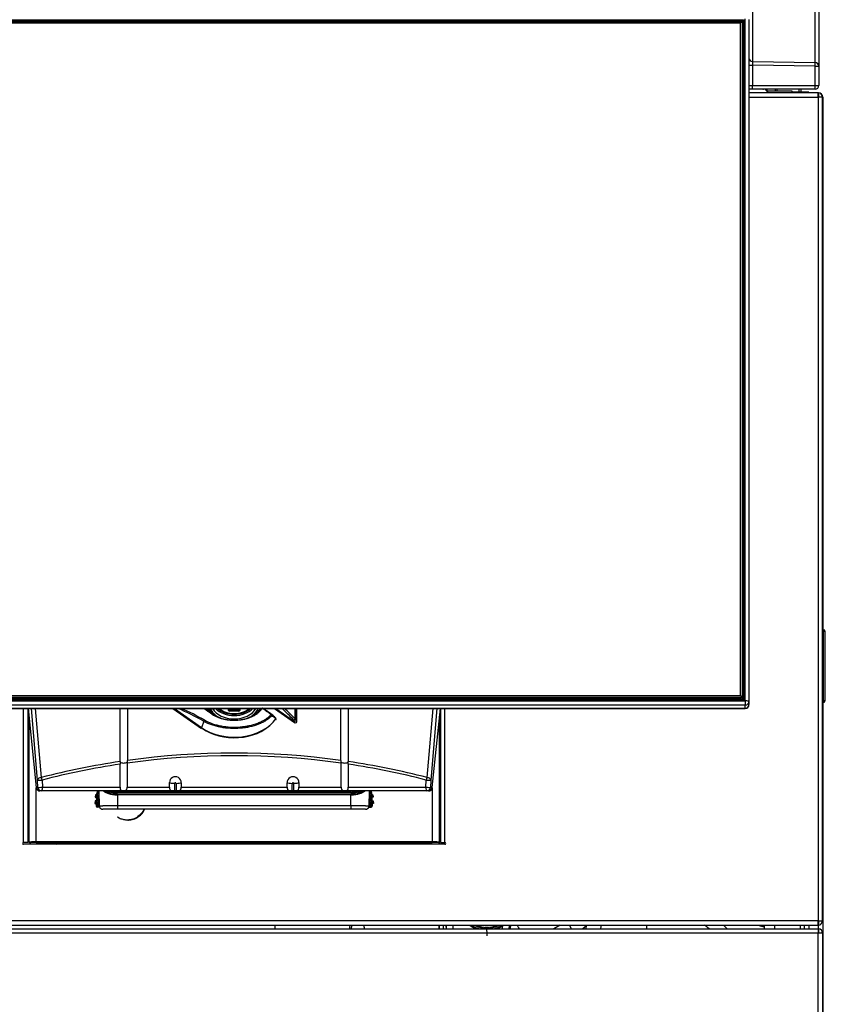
# Model space of a CAD drawing. Header units: millimetres. Extents: x 14 to 274, y 0 to 191.
# Tile 29 of 59: x 65 to 87, y 150 to 177. Entities that reach past the tile are written whole.
import ezdxf

# ---------------------------------------------------------------- set-up
doc = ezdxf.new("R2010")
doc.units = ezdxf.units.MM
doc.layers.add('134.136_BW4_CTM-', color=7, linetype='Continuous')
doc.layers.add('Standard', color=7, linetype='Continuous')

# ---------------------------------------------------------------- blocks, each defined once
blk = doc.blocks.new('SE1')
at = {"layer": '134.136_BW4_CTM-', "color": 7, "linetype": 'Continuous'}
for p, q in [((59.858, 49.123), (59.858, 52.087)), ((59.956, 51.988), (59.956, 49.024)), ((58.154, 51.77), (58.154, 49.151)), ((30.231, 50.283), (57.881, 50.283)), ((57.881, 50.249), (30.231, 50.249)), ((30.286, 50.243), (57.826, 50.243)), ((57.826, 50.2), (30.286, 50.2)), ((57.851, 50.222), (57.826, 50.243)), ((57.826, 50.2), (57.851, 50.222)), ((57.826, 31.897), (57.826, 50.2)), ((57.876, 50.194), (57.851, 50.222)), ((57.86, 50.211), (57.877, 50.211)), ((57.876, 50.194), (57.876, 31.891)), ((57.877, 50.178), (57.876, 50.178)), ((57.877, 50.211), (57.881, 50.249)), ((57.877, 50.211), (57.877, 50.178)), ((57.877, 31.793), (57.877, 50.178)), ((57.881, 50.283), (57.881, 50.249)), ((57.911, 50.219), (57.907, 50.182)), ((57.907, 50.182), (57.907, 31.795)), ((57.911, 31.823), (57.911, 50.219)), ((57.941, 50.223), (57.941, 31.827)), ((57.956, 31.752), (57.956, 50.312)), ((58.056, 50.3), (58.056, 31.74)), ((58.056, 49.051), (58.154, 49.051)), ((58.154, 49.151), (59.858, 49.123)), ((59.858, 49.024), (58.154, 49.051)), ((58.154, 49.051), (58.154, 48.5)), ((59.858, 49.024), (59.956, 49.024)), ((59.858, 48.5), (59.858, 49.024)), ((59.956, 49.024), (59.956, 48.5)), ((58.056, 48.5), (58.154, 48.5)), ((58.154, 48.5), (59.858, 48.5)), ((59.858, 48.5), (59.956, 48.5)), ((58.153, 48.4), (58.056, 48.4)), ((59.931, 48.3), (58.056, 48.3)), ((59.856, 48.4), (58.153, 48.4)), ((58.437, 48.4), (58.437, 48.4)), ((58.591, 48.3), (58.503, 48.4)), ((58.516, 48.4), (58.516, 48.385)), ((58.546, 48.4), (58.546, 48.351)), ((58.546, 48.354), (59.226, 48.354)), ((58.766, 48.4), (58.766, 48.354)), ((58.815, 48.4), (58.815, 48.354)), ((59.226, 48.354), (59.226, 48.3)), ((59.634, 48.319), (59.226, 48.319)), ((59.417, 48.319), (59.417, 48.4)), ((59.466, 48.4), (59.466, 48.319)), ((59.684, 48.316), (59.634, 48.319)), ((59.634, 48.319), (59.634, 48.3)), ((59.684, 48.316), (59.684, 48.3)), ((59.931, 48.3), (59.938, 48.3)), ((59.938, 48.182), (59.938, 48.3)), ((59.945, 48.3), (59.945, 48.199)), ((59.946, 48.3), (59.946, 48.3)), ((58.056, 48.182), (59.938, 48.182)), ((59.938, 48.198), (59.946, 48.198)), ((60.056, 48.182), (59.938, 48.182)), ((59.938, 48.182), (59.938, 25.768)), ((59.946, 48.198), (59.946, 48.198)), ((59.946, 48.198), (59.946, 48.182)), ((60.056, 25.768), (60.056, 48.182)), ((60.056, 48.18), (60.066, 48.18)), ((60.066, 48.18), (60.066, 5.82)), ((60.081, 33.689), (60.066, 33.689)), ((60.081, 33.64), (60.066, 33.64)), ((60.081, 31.76), (60.081, 33.64)), ((60.131, 31.761), (60.131, 33.639)), ((60.132, 32.987), (60.131, 32.987)), ((60.132, 32.93), (60.132, 32.987)), ((60.132, 32.93), (60.131, 32.93)), ((60.132, 32.929), (60.131, 32.929)), ((60.132, 32.926), (60.131, 32.926)), ((60.132, 32.924), (60.131, 32.924)), ((60.132, 32.921), (60.131, 32.921)), ((60.132, 32.929), (60.132, 32.93)), ((60.132, 32.927), (60.132, 32.929)), ((60.132, 32.161), (60.132, 32.921)), ((60.132, 32.161), (60.131, 32.161)), ((60.132, 32.159), (60.131, 32.159)), ((60.132, 32.159), (60.132, 32.161)), ((30.286, 31.897), (57.826, 31.897)), ((57.826, 31.897), (57.851, 31.87)), ((57.851, 31.87), (57.876, 31.891)), ((57.876, 31.891), (57.876, 31.867)), ((60.132, 32.153), (60.131, 32.153)), ((60.132, 32.152), (60.131, 32.152)), ((60.132, 32.05), (60.131, 32.05)), ((60.132, 32.05), (60.132, 32.143)), ((30.156, 31.752), (57.956, 31.752)), ((57.956, 31.641), (30.156, 31.641)), ((57.881, 31.793), (30.231, 31.793)), ((57.881, 31.767), (30.231, 31.767)), ((57.826, 31.842), (30.286, 31.842)), ((30.286, 31.817), (57.826, 31.817)), ((57.826, 31.842), (57.851, 31.87)), ((57.826, 31.817), (57.826, 31.842)), ((57.851, 31.839), (57.826, 31.817)), ((57.876, 31.867), (57.851, 31.839)), ((57.881, 31.767), (57.881, 31.793)), ((57.956, 31.752), (57.956, 31.641)), ((57.956, 31.556), (57.956, 31.641)), ((58.056, 31.74), (58.056, 31.655)), ((58.056, 31.648), (58.056, 31.655)), ((60.081, 31.76), (60.066, 31.76)), ((60.081, 31.711), (60.066, 31.711)), ((30.156, 31.556), (57.956, 31.556)), ((30.156, 31.548), (57.956, 31.548)), ((38.323, 27.9), (38.323, 31.548)), ((38.441, 31.548), (38.441, 27.9)), ((38.441, 31.481), (38.456, 31.481)), ((38.449, 31.548), (38.67, 29.399)), ((38.449, 31.548), (38.671, 29.393)), ((38.711, 29.595), (38.542, 31.548)), ((38.648, 31.548), (38.811, 29.67)), ((40.958, 30.104), (40.958, 31.548)), ((41.154, 31.548), (41.154, 30.132)), ((42.391, 31.548), (43.168, 30.998)), ((42.431, 31.548), (43.167, 31.028)), ((43.243, 31.54), (43.229, 31.548)), ((43.256, 31.534), (43.243, 31.54)), ((43.426, 31.441), (43.534, 31.366)), ((43.901, 31.496), (43.901, 31.548)), ((43.917, 31.548), (43.917, 31.5)), ((43.931, 31.49), (44.181, 31.49)), ((43.931, 31.475), (43.931, 31.49)), ((44.181, 31.475), (43.931, 31.475)), ((43.944, 31.528), (43.944, 31.548)), ((43.961, 31.524), (43.961, 31.548)), ((44.141, 31.517), (43.971, 31.517)), ((43.971, 31.509), (43.971, 31.517)), ((44.141, 31.509), (43.971, 31.509)), ((44.141, 31.509), (44.141, 31.517)), ((44.151, 31.548), (44.151, 31.524)), ((44.168, 31.548), (44.168, 31.528)), ((44.181, 31.475), (44.181, 31.49)), ((44.195, 31.5), (44.195, 31.548)), ((44.211, 31.548), (44.211, 31.496)), ((45.152, 31.548), (45.696, 31.163)), ((45.192, 31.548), (45.695, 31.193)), ((45.715, 31.263), (45.715, 31.548)), ((45.74, 31.548), (45.74, 31.25)), ((45.754, 31.21), (45.754, 31.548)), ((45.759, 31.196), (45.759, 31.548)), ((46.958, 30.132), (46.958, 31.548)), ((47.154, 31.548), (47.154, 30.104)), ((49.301, 29.67), (49.464, 31.548)), ((49.57, 31.548), (49.401, 29.595)), ((49.441, 29.393), (49.663, 31.548)), ((49.442, 29.399), (49.663, 31.548)), ((49.656, 31.481), (49.671, 31.481)), ((49.671, 31.548), (49.671, 27.9)), ((49.789, 27.9), (49.789, 31.548)), ((57.956, 31.556), (57.956, 31.548)), ((38.471, 31.336), (38.471, 27.901)), ((43.235, 31.194), (43.167, 31.028)), ((45.695, 31.193), (45.681, 31.232)), ((45.74, 31.25), (45.754, 31.21)), ((49.641, 27.901), (49.641, 31.336)), ((38.441, 30.3), (38.471, 30.3)), ((49.641, 30.3), (49.671, 30.3)), ((38.471, 30.2), (38.441, 30.2)), ((38.471, 30.1), (38.441, 30.1)), ((40.952, 29.403), (40.952, 30.03)), ((40.958, 30.104), (40.959, 30.087)), ((41.146, 30.058), (41.144, 30.081)), ((41.146, 30.058), (41.146, 29.403)), ((46.968, 30.081), (46.966, 30.058)), ((46.966, 29.403), (46.966, 30.058)), ((47.153, 30.087), (47.154, 30.104)), ((47.16, 30.03), (47.16, 29.403)), ((49.671, 30.2), (49.641, 30.2)), ((38.441, 30), (38.471, 30)), ((38.441, 29.98), (38.471, 29.98)), ((49.641, 29.932), (49.671, 29.926)), ((38.719, 29.399), (38.711, 29.595)), ((38.836, 29.599), (38.844, 29.403)), ((42.296, 29.403), (42.296, 29.53)), ((42.616, 29.527), (42.616, 29.403)), ((45.496, 29.403), (45.496, 29.527)), ((45.816, 29.53), (45.816, 29.403)), ((49.268, 29.403), (49.276, 29.599)), ((49.401, 29.595), (49.393, 29.399)), ((38.441, 29.45), (38.471, 29.45)), ((38.67, 29.399), (38.719, 29.399)), ((38.671, 27.921), (38.671, 29.39)), ((38.819, 29.303), (38.77, 29.303)), ((49.293, 29.303), (38.819, 29.303)), ((38.844, 29.403), (40.952, 29.403)), ((40.327, 29.303), (40.323, 29.229)), ((40.323, 29.229), (40.341, 29.209)), ((40.327, 28.909), (40.348, 29.303)), ((40.378, 29.303), (40.357, 28.907)), ((40.378, 29.303), (40.386, 28.888)), ((40.817, 29.253), (40.817, 29.22)), ((40.88, 29.217), (47.232, 29.217)), ((40.88, 29.193), (40.88, 29.217)), ((40.883, 29.303), (40.883, 29.274)), ((40.883, 29.274), (47.229, 29.274)), ((40.883, 29.274), (40.883, 29.25)), ((47.229, 29.25), (40.883, 29.25)), ((41.146, 29.403), (42.296, 29.403)), ((42.438, 29.304), (42.484, 29.304)), ((42.616, 29.403), (45.496, 29.403)), ((45.628, 29.304), (45.674, 29.304)), ((45.816, 29.403), (46.966, 29.403)), ((47.16, 29.403), (49.268, 29.403)), ((47.229, 29.303), (47.229, 29.274)), ((47.229, 29.274), (47.229, 29.25)), ((47.232, 29.193), (47.232, 29.217)), ((47.295, 29.22), (47.295, 29.253)), ((47.726, 28.888), (47.734, 29.303)), ((47.755, 28.907), (47.734, 29.303)), ((47.764, 29.303), (47.785, 28.909)), ((47.771, 29.209), (47.789, 29.229)), ((47.785, 29.303), (47.789, 29.229)), ((49.342, 29.303), (49.293, 29.303)), ((49.393, 29.399), (49.442, 29.399)), ((49.441, 29.39), (49.441, 27.921)), ((38.471, 29), (38.441, 29)), ((40.273, 29.031), (40.269, 28.961)), ((40.289, 28.979), (40.269, 28.961)), ((40.269, 28.961), (40.279, 28.961)), ((40.291, 29.011), (40.273, 29.031)), ((40.283, 29.031), (40.273, 29.031)), ((40.282, 29.201), (40.278, 29.131)), ((40.298, 29.149), (40.278, 29.131)), ((40.278, 29.131), (40.288, 29.131)), ((40.279, 28.961), (40.299, 28.979)), ((40.3, 29.181), (40.282, 29.201)), ((40.292, 29.201), (40.282, 29.201)), ((40.301, 29.01), (40.283, 29.031)), ((40.288, 29.131), (40.308, 29.149)), ((40.299, 28.979), (40.289, 28.979)), ((40.29, 28.994), (40.291, 28.996)), ((40.29, 28.994), (40.301, 28.994)), ((40.291, 29.011), (40.301, 29.01)), ((40.301, 28.995), (40.291, 28.996)), ((40.31, 29.18), (40.292, 29.201)), ((40.308, 29.149), (40.298, 29.149)), ((40.299, 29.164), (40.299, 29.166)), ((40.31, 29.165), (40.299, 29.166)), ((40.299, 29.164), (40.31, 29.164)), ((40.3, 29.181), (40.31, 29.18)), ((40.301, 28.994), (40.301, 28.995)), ((40.331, 28.994), (40.301, 28.995)), ((40.331, 28.992), (40.301, 28.994)), ((40.328, 28.947), (40.307, 28.929)), ((40.31, 29.164), (40.31, 29.165)), ((40.34, 29.164), (40.31, 29.165)), ((40.34, 29.162), (40.31, 29.164)), ((40.316, 29.099), (40.314, 29.059)), ((40.314, 29.059), (40.333, 29.039)), ((40.337, 29.117), (40.316, 29.099)), ((40.331, 28.994), (40.331, 28.992)), ((40.34, 29.164), (40.34, 29.162)), ((40.88, 29.193), (40.885, 28.904)), ((47.232, 29.193), (40.88, 29.193)), ((47.227, 28.904), (47.232, 29.193)), ((47.802, 29.165), (47.772, 29.164)), ((47.772, 29.162), (47.772, 29.164)), ((47.802, 29.164), (47.772, 29.162)), ((47.796, 29.099), (47.775, 29.117)), ((47.779, 29.039), (47.798, 29.059)), ((47.811, 28.995), (47.781, 28.994)), ((47.781, 28.992), (47.781, 28.994)), ((47.811, 28.994), (47.781, 28.992)), ((47.805, 28.929), (47.784, 28.947)), ((47.796, 29.099), (47.798, 29.059)), ((47.82, 29.201), (47.802, 29.18)), ((47.802, 29.18), (47.812, 29.181)), ((47.813, 29.166), (47.802, 29.165)), ((47.802, 29.165), (47.802, 29.164)), ((47.802, 29.164), (47.813, 29.164)), ((47.814, 29.149), (47.804, 29.149)), ((47.804, 29.149), (47.824, 29.131)), ((47.829, 29.031), (47.811, 29.01)), ((47.811, 29.01), (47.821, 29.011)), ((47.821, 28.996), (47.811, 28.995)), ((47.811, 28.995), (47.811, 28.994)), ((47.811, 28.994), (47.822, 28.994)), ((47.83, 29.201), (47.812, 29.181)), ((47.813, 29.166), (47.813, 29.164)), ((47.823, 28.979), (47.813, 28.979)), ((47.813, 28.979), (47.833, 28.961)), ((47.834, 29.131), (47.814, 29.149)), ((47.82, 29.201), (47.83, 29.201)), ((47.839, 29.031), (47.821, 29.011)), ((47.821, 28.996), (47.822, 28.994)), ((47.843, 28.961), (47.823, 28.979)), ((47.834, 29.131), (47.824, 29.131)), ((47.829, 29.031), (47.839, 29.031)), ((47.83, 29.201), (47.834, 29.131)), ((47.843, 28.961), (47.833, 28.961)), ((47.839, 29.031), (47.843, 28.961)), ((38.471, 28.725), (38.441, 28.741)), ((40.307, 28.929), (40.305, 28.889)), ((40.305, 28.889), (40.327, 28.909)), ((40.357, 28.907), (40.327, 28.909)), ((40.356, 28.877), (40.334, 28.858)), ((40.399, 28.854), (40.334, 28.858)), ((40.356, 28.877), (40.357, 28.907)), ((40.39, 28.876), (40.356, 28.877)), ((40.357, 28.907), (40.385, 28.906)), ((40.885, 28.804), (40.485, 28.804)), ((40.885, 28.904), (47.227, 28.904)), ((40.885, 28.904), (40.885, 28.804)), ((47.227, 28.804), (40.885, 28.804)), ((47.227, 28.904), (47.227, 28.804)), ((47.627, 28.804), (47.227, 28.804)), ((47.713, 28.854), (47.778, 28.858)), ((47.756, 28.877), (47.722, 28.876)), ((47.727, 28.906), (47.755, 28.907)), ((47.785, 28.909), (47.755, 28.907)), ((47.756, 28.877), (47.755, 28.907)), ((47.778, 28.858), (47.756, 28.877)), ((47.785, 28.909), (47.807, 28.889)), ((47.805, 28.929), (47.807, 28.889)), ((49.671, 28.7), (49.641, 28.7)), ((41.165, 28.511), (41.182, 28.512)), ((38.441, 28.285), (38.442, 28.284)), ((38.442, 28.284), (38.471, 28.268)), ((38.441, 27.9), (38.323, 27.9)), ((38.471, 27.901), (38.474, 27.901)), ((38.635, 27.901), (38.474, 27.901)), ((49.441, 27.921), (38.671, 27.921)), ((38.671, 27.902), (49.441, 27.902)), ((39.138, 27.902), (39.234, 27.85)), ((45.16, 27.902), (45.16, 27.85)), ((45.17, 27.85), (45.17, 27.902)), ((49.638, 27.901), (49.477, 27.901)), ((49.621, 27.901), (49.621, 27.85)), ((49.631, 27.901), (49.631, 27.85)), ((49.641, 27.901), (49.638, 27.901)), ((49.671, 27.9), (49.789, 27.9)), ((49.751, 27.85), (49.751, 27.9)), ((49.789, 27.85), (38.323, 27.85)), ((59.938, 25.768), (28.174, 25.768)), ((59.938, 25.65), (59.938, 25.768)), ((59.938, 25.768), (60.056, 25.768)), ((59.945, 25.751), (59.945, 25.65)), ((59.946, 25.752), (59.946, 25.768)), ((28.176, 25.55), (59.936, 25.55)), ((28.181, 25.65), (59.931, 25.65)), ((45.16, 25.65), (45.16, 25.55)), ((45.17, 25.55), (45.17, 25.65)), ((49.621, 25.65), (49.621, 25.55)), ((49.631, 25.65), (49.631, 25.55)), ((49.751, 25.55), (49.751, 25.65)), ((51.336, 25.649), (51.352, 25.624)), ((51.787, 25.575), (51.802, 25.55)), ((52.922, 25.65), (52.749, 25.55)), ((53.232, 25.55), (53.175, 25.65)), ((55.27, 25.65), (55.27, 25.55)), ((57.36, 25.65), (57.46, 25.55)), ((58.466, 25.65), (58.466, 25.55)), ((58.756, 25.55), (58.756, 25.65)), ((59.446, 25.65), (59.446, 25.55)), ((59.556, 25.65), (59.556, 25.55)), ((59.566, 25.55), (59.566, 25.65)), ((59.686, 25.65), (59.686, 25.55)), ((59.938, 25.65), (59.931, 25.65)), ((59.936, 25.55), (59.936, 25.43)), ((59.946, 25.55), (59.946, 25.65)), ((59.946, 25.55), (59.946, 25.447)), ((59.936, 25.43), (28.176, 25.43)), ((59.936, 9.87), (59.936, 25.43)), ((60.056, 25.43), (59.936, 25.43)), ((59.946, 25.43), (59.946, 25.447)), ((60.056, 25.43), (60.056, 9.87))]:
    blk.add_line(p, q, dxfattribs=at)
for centre, radius, start, end in [((57.881, 50.219), 0.0298, 0.112, 90.3167), ((59.849, 49.101), 1.696, 178.3145, 181.6855), ((59.856, 48.5), 0.1, 270, 0), ((59.931, 48.182), 0.118, 86.5645, 90), ((59.938, 48.182), 0.118, 86.5645, 90), ((59.938, 48.182), 0.118, 0, 86.5645), ((59.946, 48.18), 0.12, 0, 90), ((59.936, 48.18), 0.02, 60, 90), ((59.938, 48.182), 0.018, 66.8689, 90), ((59.938, 48.182), 0.018, 0, 66.8689), ((60.081, 33.639), 0.05, 0, 89.5), ((58.678, 33.664), 1.404, 359.0012, 0.9988), ((60.097, 33.221), 0.42, 85.4017, 92.1731), ((57.881, 31.823), 0.0299, 269.8383, 359.733), ((57.956, 31.648), 0.1, 270, 0), ((60.095, 32.275), 0.515, 268.4542, 273.971), ((60.081, 31.761), 0.05, 270.5, 360), ((58.678, 31.736), 1.404, 359.0012, 0.9988), ((42.098, 29.667), 2.195, 53.7477, 58.8375), ((44.088, 32.164), 0.98, 218.8803, 227.5262), ((44.78, 31.515), 0.0703, 152.0247, 157.1087), ((45.054, 31.353), 0.04, 48.3815, 54.0648), ((6.09, -12.499), 58.701, 48.24853, 48.37809), ((20.208, 2.739), 37.917, 48.795, 48.9984), ((45.155, 31.263), 0.04, 325.3548, 48.2492), ((45.719, 31.196), 0.04, 234.7356, 270), ((45.719, 31.196), 0.04, 270, 0), ((44.056, 9.232), 21.1, 82.0947, 97.9053), ((44.056, 9.232), 21.1, 98.4429, 104.3937), ((41.122, 30.036), 0.17, 162.6493, 182.0512), ((41.008, 30.133), 0.146, 339.2529, 359.4828), ((47.104, 30.133), 0.146, 180.5172, 200.7471), ((46.99, 30.036), 0.17, 357.9488, 17.3507), ((44.056, 9.232), 21.1, 75.6063, 81.5571), ((42.456, 29.53), 0.16, 359.0203, 179.9046), ((33.304, 29.677), 9.142, 357.6574, 358.9626), ((50.164, 29.816), 7.696, 182.2905, 183.8168), ((45.656, 29.53), 0.16, 0.0954, 180.9797), ((37.948, 29.816), 7.696, 356.1832, 357.7095), ((54.808, 29.677), 9.142, 181.0374, 182.3426), ((38.77, 29.403), 0.1, 185.868, 270), ((40.311, 29.21), 0.03, 267.0175, 356.9825), ((39.66, 29.21), 0.682, 356.091, 359.8744), ((40.835, 29.799), 0.522, 252.6879, 268.3255), ((40.958, 29.187), 0.145, 166.9786, 176.6725), ((40.657, 29.287), 0.163, 348.01, 356.6182), ((47.277, 29.798), 0.522, 271.673, 287.3117), ((47.449, 29.286), 0.157, 183.2205, 192.1513), ((47.14, 29.185), 0.159, 3.7481, 12.6008), ((48.452, 29.21), 0.682, 180.1256, 183.909), ((47.801, 29.21), 0.03, 183.0175, 272.9825), ((49.342, 29.403), 0.1, 270, 354.132), ((40.222, 28.995), 0.0793, 348.6202, 359.4883), ((40.298, 28.949), 0.03, 357.0175, 86.9825), ((40.303, 29.04), 0.03, 267.0175, 356.9825), ((40.222, 29.003), 0.0796, 354.5333, 5.3583), ((40.231, 29.165), 0.0793, 348.6202, 359.4883), ((40.307, 29.119), 0.03, 357.0175, 86.9825), ((40.231, 29.173), 0.0796, 354.5333, 5.3583), ((39.65, 29.017), 0.682, 354.1256, 357.909), ((39.651, 29.04), 0.682, 356.091, 359.8744), ((39.659, 29.187), 0.682, 354.1256, 357.909), ((48.453, 29.187), 0.682, 182.091, 185.8744), ((47.805, 29.119), 0.03, 93.0175, 182.9825), ((48.461, 29.04), 0.682, 180.1256, 183.909), ((47.809, 29.04), 0.03, 183.0175, 272.9825), ((48.462, 29.017), 0.682, 182.091, 185.8744), ((47.814, 28.949), 0.03, 93.0175, 182.9825), ((47.881, 29.173), 0.0793, 174.6202, 185.4883), ((47.882, 29.165), 0.0796, 180.5333, 191.3583), ((47.89, 29.003), 0.0793, 174.6202, 185.4883), ((47.891, 28.995), 0.0796, 180.5333, 191.3583), ((40.357, 28.907), 0.03, 177.0175, 266.9825), ((40.477, 28.89), 0.0839, 171.3503, 253.4381), ((47.635, 28.89), 0.0839, 286.5619, 8.6497), ((47.755, 28.907), 0.03, 273.0175, 2.9825), ((38.323, 27.875), 0.025, 90, 270), ((38.316, 27.75), 0.235, 48.7326, 57.8651), ((38.316, 27.75), 0.235, 25.1843, 39.8281), ((39.831, 27.75), 0.2, 30, 49.6352), ((49.789, 27.875), 0.025, 270, 90), ((59.938, 25.768), 0.018, 270, 293.1311), ((59.938, 25.768), 0.018, 293.1311, 0), ((59.938, 25.768), 0.118, 273.4355, 0), ((48.327, 25.516), 1.5, 1.283, 5.1094), ((48.327, 25.516), 1.506, 1.2782, 5.0902), ((48.327, 25.516), 1.686, 1.1417, 4.5455), ((50.926, 26.266), 0.771, 233.1076, 248.3584), ((50.926, 26.266), 0.741, 236.3201, 255.2729), ((50.926, 26.266), 0.705, 240.9483, 299.0517), ((50.926, 26.266), 0.675, 245.9261, 294.0739), ((50.926, 26.266), 0.623, 261.7853, 278.2147), ((50.86, 25.527), 0.03, 50.528, 84.8639), ((50.926, 26.266), 0.71, 269.6927, 270.3073), ((50.958, 26.178), 0.622, 267.4419, 272.9496), ((41.752, 25.283), 9.182, 0.4601, 1.7081), ((50.992, 25.527), 0.03, 95.1361, 129.472), ((50.926, 26.266), 0.741, 284.7271, 303.5821), ((50.926, 26.266), 0.771, 291.6416, 303.5821), ((53.913, 25.266), 2.586, 172.0437, 173.7032), ((50.796, 26.307), 0.881, 309.1992, 311.6828), ((53.913, 25.266), 2.406, 170.8249, 173.23), ((53.913, 25.266), 2.402, 170.8101, 173.2192), ((53.913, 25.266), 2.372, 170.6929, 173.133), ((52.003, 25.7), 0.25, 191.584, 210), ((52.211, 27.319), 2.201, 306.3724, 310.5674), ((49.871, 26.141), 3.801, 351.0444, 352.4546), ((49.855, 26.14), 4.214, 351.9382, 353.3196), ((56.52, 25.086), 0.648, 45.7565, 60.5487), ((58.456, 25.85), 0.235, 238.3276, 272.4389), ((59.931, 25.768), 0.118, 270, 273.4355), ((59.936, 25.43), 0.12, 85.2198, 90), ((59.938, 25.768), 0.118, 270, 273.4355), ((59.936, 25.43), 0.12, 0, 85.2198), ((59.936, 25.43), 0.02, 60, 90), ((59.936, 25.43), 0.02, 0, 60)]:
    blk.add_arc(centre, radius, start, end, dxfattribs=at)
for centre, major_axis, ratio, start_param, end_param in [((57.877, 50.182), (-0.0298, 0.0037), 0.990117, 3.265426, 4.835918), ((57.877, 50.182), (0.03, 0), 0.121869, 4.712389, 6.265732), ((57.881, 50.223), (-0.06, -0.0012), 0.99254, 3.121401, 4.691892), ((57.941, 50.219), (-0.03, 0), 0.121869, 4.712389, 6.265732), ((58.156, 49.251), (0.1, 0), 0.997564, 3.141593, 4.694936), ((59.856, 49.024), (-0.1, 0), 0.997564, 3.141593, 4.694936), ((59.856, 49.024), (0.0016, 0.1), 0.01745, 4.712673, 6.213372), ((58.153, 48.5), (0, 0.1), 0.017452, 3.141593, 4.712389), ((59.856, 48.5), (0, 0.1), 0.017452, 3.141593, 4.712389), ((57.881, 31.827), (-0.06, 0.0012), 0.99254, 1.591293, 3.161785), ((57.941, 31.823), (-0.03, 0), 0.121869, 4.712389, 6.265732), ((57.956, 31.74), (-0.1, 0), 0.121869, 3.141593, 4.712389), ((57.956, 31.74), (0.1, 0), 0.992546, 4.712389, 6.283185), ((57.956, 31.655), (0.1, 0), 0.992546, 4.712389, 6.283185), ((44.032, 21.202), (-5.002, 10.513), 0.516625, -0.636119, -0.539919), ((44.056, 21.206), (-5.031, 10.533), 0.518259, -0.636515, -0.54987), ((44.056, 29.983), (-7.409, 5.273), 0.088548, -1.427635, -1.395501), ((44.08, 30.014), (-7.369, 5.27), 0.086179, -1.429019, -1.397546), ((43.331, 31.542), (0.04, -0.0001), 0.707106, 2.944465, 3.107299), ((43.331, 31.542), (0.04, -0.0001), 0.707106, 3.107299, 3.141992), ((44.056, 31.685), (0.718, 0), 0.707107, 3.41494, 3.642411), ((44.056, 31.685), (0.681, 0), 0.707107, 3.429993, 4.131535), ((43.426, 31.477), (0.0289, 0.0408), 0.5, 3.861887, 4.096909), ((43.464, 31.356), (-0.0229, -0.0328), 0.553695, 3.046026, 4.150824), ((44.056, 31.711), (-0.633, 0), 0.707107, 0.37328, 2.768312), ((44.056, 31.783), (0.606, 0), 0.707107, 3.720492, 5.704286), ((44.056, 31.798), (-0.577, 0), 0.707107, 0.660002, 2.481591), ((44.056, 31.798), (0.562, 0), 0.707107, 3.821932, 5.602846), ((44.056, 31.791), (0.54, 0), 0.707107, 3.831657, 5.593121), ((43.917, 31.478), (-0.03, 0), 0.707107, 4.712389, 5.298075), ((43.931, 31.496), (0.03, 0), 0.707107, 3.141593, 4.712389), ((43.931, 31.5), (-0.0134, 0), 0.707107, 0, 1.570796), ((43.971, 31.528), (0.0266, 0), 0.707107, 3.141593, 4.712389), ((43.944, 31.507), (0.03, 0), 0.707107, 0.985111, 1.570796), ((43.971, 31.524), (0.01, 0), 0.707107, 3.141591, 4.712389), ((44.141, 31.528), (0.0266, 0), 0.707107, 4.712389, 6.283185), ((44.141, 31.524), (0.01, 0), 0.707107, 4.712389, 6.283185), ((44.168, 31.507), (-0.03, 0), 0.707107, 4.712389, 5.298075), ((44.181, 31.5), (-0.0134, 0), 0.707107, 1.570796, 3.141593), ((44.181, 31.496), (0.03, 0), 0.707107, 4.712389, 6.283185), ((44.195, 31.478), (0.03, 0), 0.707107, 0.985111, 1.570796), ((44.056, 31.685), (0.681, 0), 0.707107, 5.491563, 5.994785), ((44.056, 31.685), (-0.689, 0), 0.707107, 2.410829, 2.844717), ((44.715, 31.578), (0.0459, -0.0199), 0.676175, 4.996982, 5.906821), ((44.056, 31.109), (7.409, -5.273), 0.088548, 1.498085, 1.530983), ((44.08, 31.141), (7.369, -5.27), 0.086179, 1.4967, 1.529599), ((45.054, 31.353), (-0.0235, -0.0324), 0.395484, 3.141593, 4.009225), ((45.054, 31.353), (0.0292, -0.0274), 0.652664, 1.031347, 1.961294), ((45.054, 31.353), (-0.0266, -0.0299), 0.630891, 2.148282, 3.141593), ((44.032, 23.155), (-5.002, 10.513), 0.516625, -0.969593, -0.924618), ((44.056, 23.158), (-5.031, 10.533), 0.518259, -0.96999, -0.929533), ((44.056, 31.657), (-1.258, 0), 0.707107, 0.785398, 2.687087), ((44.056, 31.614), (1.223, 0), 0.707107, 3.926991, 5.687592), ((43.259, 31.197), (-0.0197, -0.0348), 0.531328, 4.120338, 5.092921), ((45.155, 31.263), (-0.0266, -0.0298), 0.644116, 3.141593, 3.245659), ((45.155, 31.263), (-0.0266, -0.0298), 0.644116, 2.191162, 3.141593), ((45.155, 31.263), (-0.0329, 0.0227), 0.63532, 3.141593, 4.078875), ((45.706, 31.235), (-0.0283, -0.0283), 0.431701, 4.011235, 5.223895), ((45.706, 31.235), (-0.0379, -0.0129), 0.153862, 3.507519, 5.362453), ((45.719, 31.196), (0.0231, 0.0327), 0.5, 2.002514, 3.141593), ((45.719, 31.196), (-0.0379, -0.0129), 0.153862, 3.507519, 5.362453), ((45.706, 31.235), (0.04, 0), 0.707107, 0.523599, 1.345453), ((45.719, 31.196), (-0.04, 0), 0.707107, 3.141593, 3.665191), ((43.191, 31.031), (0.0231, 0.0327), 0.5, 2.002514, 3.141593), ((44.056, 9.162), (0, -21.1), 0.995261, 3.002588, 3.280598), ((44.056, 9.162), (0, 21.1), 0.995261, 0.148372, 0.251217), ((41.056, 30.108), (-0.11, 0), 0.414214, 0.495806, 2.505667), ((47.056, 30.108), (-0.11, 0), 0.414214, 0.635925, 2.645786), ((44.056, 9.162), (0, 21.1), 0.995261, 6.031968, 6.134813), ((38.811, 29.599), (0.0996, 0.0086), 0.705788, 1.509823, 3.08062), ((38.811, 29.599), (-0.0999, -0.0043), 0.010967, 0.043184, 1.821779), ((38.811, 29.599), (0.0249, -0.0969), 0.241241, 1.508963, 2.325278), ((42.444, 29.53), (0.15, -0.003), 0.121849, 3.290813, 4.714621), ((42.474, 29.527), (-0.15, -0.006), 0.121771, 1.565868, 2.820733), ((45.638, 29.527), (-0.15, 0.006), 0.121771, 0.32086, 1.575724), ((45.668, 29.53), (0.15, 0.003), 0.121849, 4.710157, 6.133965), ((49.301, 29.599), (0.0249, 0.0969), 0.241241, 0.816315, 1.632629), ((49.301, 29.599), (-0.0999, 0.0043), 0.010967, 1.319814, 3.098409), ((49.301, 29.599), (-0.0996, 0.0086), 0.705788, 3.202566, 4.773362), ((38.77, 29.403), (0, 0.1), 0.999066, 1.613978, 3.141593), ((38.77, 29.403), (0.0995, 0.0102), 0.807545, 3.068337, 3.141593), ((38.819, 29.403), (-0.0999, -0.0043), 0.010948, 0.043184, 1.821369), ((38.819, 29.403), (0, -0.1), 0.999066, 4.75557, 6.283185), ((38.819, 29.403), (0, -0.1), 0.248185, 0, 1.570796), ((40.293, 29.231), (-0.0201, 0.0223), 0.999695, 2.356347, 3.926839), ((40.873, 29.561), (-0.469, -0.034), 0.725096, 0.755499, 1.397944), ((40.884, 29.638), (-0.529, -0.048), 0.723699, 0.925293, 1.376885), ((40.883, 29.635), (-0.53, 0), 0.726543, 1.444636, 1.570796), ((40.874, 29.558), (-0.47, 0.009), 0.726185, 1.461876, 1.597631), ((40.883, 29.659), (-0.5, 0), 0.770135, 1.44364, 1.570796), ((47.229, 29.659), (0.5, 0), 0.770135, 4.712389, 4.839546), ((47.229, 29.635), (0.53, 0), 0.726543, 4.712389, 4.83855), ((47.238, 29.558), (-0.47, -0.009), 0.726185, 1.543962, 1.679717), ((47.239, 29.561), (0.469, -0.034), 0.725096, 4.885241, 5.527686), ((47.228, 29.638), (0.529, -0.048), 0.723699, 4.906301, 5.357892), ((47.819, 29.231), (0.0201, 0.0223), 0.999695, 2.356347, 3.926839), ((49.293, 29.403), (0, 0.1), 0.248185, 1.570796, 3.141593), ((49.293, 29.403), (-0.0999, 0.0043), 0.010948, 1.320224, 3.098409), ((49.293, 29.403), (0, -0.1), 0.999066, 0, 1.527615), ((49.342, 29.403), (0, -0.1), 0.999066, 0, 1.527615), ((49.342, 29.403), (-0.0995, 0.0102), 0.807545, 3.141593, 3.214848), ((40.277, 28.931), (-0.0223, -0.0201), 0.999695, 2.356347, 3.926839), ((40.284, 29.061), (-0.0201, 0.0223), 0.999695, 2.356347, 3.926839), ((40.286, 29.101), (-0.0223, -0.0201), 0.999695, 2.356347, 3.926839), ((40.29, 28.994), (-0.0008, -0.015), 0.017455, 0.017453, 1.570796), ((40.29, 28.996), (-0.0008, -0.015), 0.017455, 1.570796, 3.124139), ((40.299, 29.164), (-0.0008, -0.015), 0.017455, 0.017453, 1.570796), ((40.299, 29.166), (-0.0008, -0.015), 0.017455, 1.570796, 3.124139), ((40.874, 29.534), (0.5, -0.007), 0.68271, 4.598746, 4.733379), ((47.238, 29.534), (0.5, 0.007), 0.68271, 4.691399, 4.826032), ((47.826, 29.101), (0.0223, -0.0201), 0.999695, 2.356347, 3.926839), ((47.828, 29.061), (0.0201, 0.0223), 0.999695, 2.356347, 3.926839), ((47.835, 28.931), (0.0223, -0.0201), 0.999695, 2.356347, 3.926839), ((47.813, 29.166), (-0.0008, 0.015), 0.017455, 0.017453, 1.570796), ((47.813, 29.164), (0.0008, -0.015), 0.017455, 4.712389, 6.265732), ((47.822, 28.996), (-0.0008, 0.015), 0.017455, 0.017453, 1.570796), ((47.822, 28.994), (0.0008, -0.015), 0.017455, 4.712389, 6.265732), ((40.335, 28.888), (0.0223, 0.0201), 0.999695, 2.356347, 3.926839), ((40.485, 28.904), (0, 0.1), 0.999848, 1.58825, 2.17446), ((40.485, 28.904), (0, 0.1), 0.999848, 2.814879, 3.141593), ((47.627, 28.904), (0, -0.1), 0.999848, 0, 0.367365), ((47.627, 28.904), (0, -0.1), 0.999848, 0.965454, 1.553343), ((47.777, 28.888), (-0.0223, 0.0201), 0.999695, 2.356347, 3.926839), ((38.539, 28.46), (-0.096, -0.175), 0.55309, 0, 0.263974), ((38.671, 27.896), (-0.2, 0), 0.121869, 4.712389, 6.109153), ((38.671, 27.896), (-0.05, 0), 0.121869, 4.712389, 5.518069), ((49.441, 27.896), (0.2, 0), 0.121869, 0.174032, 1.570796), ((49.441, 27.896), (0.05, 0), 0.121869, 0.765116, 1.570796), ((47.395, 25.55), (0, 0.235), 0.873942, 1.131247, 1.570796), ((47.444, 25.55), (0, 0.235), 0.873942, 1.131247, 1.570796), ((47.395, 25.55), (0, 0.235), 0.873942, 4.712389, 5.151939), ((-235.972, 3204.427), (286.044, -3179.27), 0.018013, 0.014176, 0.014309), ((375.275, 3619.5), (-323.495, -3594.342), 0.016941, -0.013457, -0.013332)]:
    blk.add_ellipse(centre, major_axis=major_axis, ratio=ratio, start_param=start_param, end_param=end_param, dxfattribs=at)
for points, knots in [([(45.085, 31.355), (45.062, 31.33), (45.036, 31.306), (44.981, 31.261), (44.952, 31.24), (44.89, 31.201), (44.858, 31.182), (44.789, 31.148), (44.753, 31.132), (44.64, 31.088), (44.561, 31.064), (44.436, 31.037), (44.394, 31.029), (44.307, 31.016), (44.263, 31.012), (44.132, 31.001), (44.043, 31), (43.865, 31.009), (43.778, 31.019), (43.651, 31.042), (43.609, 31.051), (43.527, 31.073), (43.487, 31.085), (43.372, 31.125), (43.301, 31.156), (43.235, 31.194)], [0, 0, 0, 0, 0.0625, 0.0625, 0.125, 0.125, 0.1875, 0.1875, 0.25, 0.25, 0.375, 0.375, 0.4375, 0.4375, 0.5, 0.5, 0.625, 0.625, 0.75, 0.75, 0.8125, 0.8125, 0.875, 0.875, 1, 1, 1, 1]), ([(43.255, 31.225), (43.319, 31.189), (43.389, 31.158), (43.502, 31.12), (43.54, 31.108), (43.621, 31.088), (43.661, 31.079), (43.785, 31.056), (43.869, 31.047), (44.043, 31.038), (44.129, 31.04), (44.258, 31.05), (44.3, 31.054), (44.385, 31.067), (44.426, 31.074), (44.548, 31.1), (44.625, 31.123), (44.735, 31.165), (44.771, 31.181), (44.838, 31.214), (44.87, 31.232), (44.93, 31.27), (44.959, 31.29), (45.012, 31.333), (45.037, 31.356), (45.06, 31.381)], [0, 0, 0, 0, 0.125, 0.125, 0.1875, 0.1875, 0.25, 0.25, 0.375, 0.375, 0.5, 0.5, 0.5625, 0.5625, 0.625, 0.625, 0.75, 0.75, 0.8125, 0.8125, 0.875, 0.875, 0.9375, 0.9375, 1, 1, 1, 1]), ([(43.291, 31.539), (43.291, 31.538), (43.291, 31.536), (43.291, 31.535), (43.291, 31.534), (43.292, 31.532), (43.293, 31.531), (43.295, 31.53), (43.297, 31.528), (43.297, 31.526), (43.297, 31.524), (43.296, 31.524), (43.296, 31.524)], [0, 0, 0, 0, 0.051277, 0.076678, 0.103613, 0.167542, 0.254215, 0.545921, 0.775686, 0.896672, 0.951249, 1, 1, 1, 1]), ([(43.303, 31.557), (43.304, 31.555), (43.306, 31.551), (43.308, 31.545), (43.31, 31.539), (43.311, 31.535), (43.312, 31.53), (43.311, 31.527), (43.31, 31.524), (43.308, 31.522), (43.307, 31.522)], [0, 0, 0, 0, 0.165502, 0.375036, 0.509296, 0.668874, 0.767235, 0.847491, 0.932033, 1, 1, 1, 1]), ([(44.817, 31.555), (44.791, 31.512), (44.757, 31.472), (44.696, 31.418), (44.674, 31.4), (44.627, 31.368), (44.602, 31.353), (44.55, 31.324), (44.522, 31.311), (44.464, 31.288), (44.434, 31.277), (44.372, 31.258), (44.341, 31.25), (44.276, 31.237), (44.242, 31.231), (44.141, 31.219), (44.073, 31.216), (43.97, 31.22), (43.936, 31.223), (43.869, 31.232), (43.836, 31.237), (43.771, 31.25), (43.739, 31.258), (43.677, 31.277), (43.647, 31.288), (43.561, 31.323), (43.508, 31.351), (43.461, 31.384)], [0, 0, 0, 0, 0.125, 0.125, 0.1875, 0.1875, 0.25, 0.25, 0.3125, 0.3125, 0.375, 0.375, 0.4375, 0.4375, 0.5, 0.5, 0.625, 0.625, 0.6875, 0.6875, 0.75, 0.75, 0.8125, 0.8125, 0.875, 0.875, 1, 1, 1, 1]), ([(43.489, 31.387), (43.534, 31.356), (43.584, 31.329), (43.666, 31.295), (43.695, 31.285), (43.754, 31.267), (43.784, 31.259), (43.846, 31.247), (43.877, 31.241), (43.941, 31.233), (43.974, 31.231), (44.072, 31.227), (44.137, 31.229), (44.234, 31.241), (44.266, 31.246), (44.328, 31.259), (44.358, 31.267), (44.417, 31.285), (44.446, 31.295), (44.501, 31.318), (44.527, 31.33), (44.577, 31.357), (44.601, 31.372), (44.646, 31.403), (44.667, 31.42), (44.724, 31.472), (44.756, 31.51), (44.782, 31.551)], [0, 0, 0, 0, 0.125, 0.125, 0.1875, 0.1875, 0.25, 0.25, 0.3125, 0.3125, 0.375, 0.375, 0.5, 0.5, 0.5625, 0.5625, 0.625, 0.625, 0.6875, 0.6875, 0.75, 0.75, 0.8125, 0.8125, 0.875, 0.875, 1, 1, 1, 1]), ([(42.474, 29.509), (42.473, 29.51), (42.473, 29.511), (42.473, 29.512), (42.473, 29.513), (42.473, 29.513), (42.473, 29.514), (42.472, 29.515), (42.471, 29.516), (42.471, 29.517), (42.471, 29.518), (42.47, 29.518), (42.47, 29.519), (42.47, 29.519), (42.469, 29.52), (42.468, 29.521), (42.467, 29.522), (42.467, 29.522), (42.466, 29.522), (42.465, 29.523), (42.464, 29.523), (42.463, 29.524), (42.462, 29.524), (42.462, 29.525), (42.461, 29.525), (42.46, 29.525), (42.459, 29.525), (42.458, 29.525), (42.458, 29.525), (42.457, 29.525), (42.457, 29.525), (42.456, 29.525), (42.455, 29.525), (42.453, 29.525), (42.453, 29.524), (42.453, 29.524), (42.452, 29.524), (42.451, 29.524), (42.45, 29.523), (42.45, 29.523), (42.449, 29.522), (42.449, 29.522), (42.448, 29.521), (42.447, 29.52), (42.447, 29.519), (42.446, 29.519), (42.446, 29.519), (42.446, 29.518), (42.446, 29.517), (42.445, 29.516), (42.445, 29.516), (42.445, 29.515), (42.444, 29.514), (42.444, 29.513), (42.444, 29.512)], [0, 0, 0, 0, 0.0625, 0.0625, 0.09375, 0.09375, 0.125, 0.125, 0.1875, 0.203125, 0.203125, 0.21875, 0.21875, 0.25, 0.25, 0.3125, 0.3125, 0.34375, 0.34375, 0.375, 0.375, 0.4375, 0.4375, 0.46875, 0.46875, 0.5, 0.5, 0.53125, 0.546875, 0.546875, 0.5625, 0.5625, 0.625, 0.640625, 0.640625, 0.65625, 0.65625, 0.6875, 0.71875, 0.734375, 0.734375, 0.75, 0.75, 0.8125, 0.828125, 0.828125, 0.84375, 0.84375, 0.875, 0.90625, 0.90625, 0.9375, 0.9375, 1, 1, 1, 1]), ([(45.668, 29.512), (45.668, 29.513), (45.668, 29.514), (45.667, 29.515), (45.667, 29.516), (45.667, 29.516), (45.666, 29.517), (45.666, 29.518), (45.666, 29.519), (45.666, 29.519), (45.665, 29.519), (45.665, 29.52), (45.664, 29.521), (45.663, 29.522), (45.663, 29.522), (45.662, 29.523), (45.662, 29.523), (45.661, 29.524), (45.66, 29.524), (45.659, 29.524), (45.659, 29.524), (45.659, 29.525), (45.657, 29.525), (45.656, 29.525), (45.655, 29.525), (45.655, 29.525), (45.654, 29.525), (45.654, 29.525), (45.653, 29.525), (45.652, 29.525), (45.651, 29.525), (45.65, 29.525), (45.65, 29.524), (45.649, 29.524), (45.648, 29.523), (45.647, 29.523), (45.646, 29.522), (45.645, 29.522), (45.645, 29.522), (45.644, 29.521), (45.643, 29.52), (45.642, 29.519), (45.642, 29.519), (45.642, 29.518), (45.641, 29.518), (45.641, 29.517), (45.641, 29.516), (45.64, 29.515), (45.639, 29.514), (45.639, 29.513), (45.639, 29.513), (45.639, 29.512), (45.639, 29.511), (45.639, 29.51), (45.638, 29.509)], [0, 0, 0, 0, 0.0625, 0.0625, 0.09375, 0.09375, 0.125, 0.15625, 0.15625, 0.171875, 0.171875, 0.1875, 0.25, 0.25, 0.265625, 0.265625, 0.28125, 0.3125, 0.34375, 0.34375, 0.359375, 0.359375, 0.375, 0.4375, 0.4375, 0.453125, 0.453125, 0.46875, 0.5, 0.5, 0.53125, 0.53125, 0.5625, 0.5625, 0.625, 0.625, 0.65625, 0.65625, 0.6875, 0.6875, 0.75, 0.75, 0.78125, 0.78125, 0.796875, 0.796875, 0.8125, 0.875, 0.875, 0.90625, 0.90625, 0.9375, 0.9375, 1, 1, 1, 1]), ([(40.813, 29.196), (40.806, 29.196), (40.793, 29.197), (40.773, 29.199), (40.753, 29.201), (40.733, 29.204), (40.713, 29.208), (40.693, 29.212), (40.674, 29.217), (40.654, 29.223), (40.635, 29.229), (40.617, 29.235), (40.598, 29.243), (40.58, 29.251), (40.563, 29.259), (40.546, 29.268), (40.527, 29.279), (40.51, 29.29), (40.499, 29.299), (40.496, 29.301)], [0, 0, 0, 0, 0.052575, 0.105642, 0.159244, 0.213418, 0.268205, 0.323641, 0.379762, 0.436603, 0.494197, 0.552577, 0.611773, 0.671815, 0.73273, 0.794547, 0.857292, 0.952352, 1, 1, 1, 1]), ([(40.952, 29.403), (40.952, 29.397), (40.952, 29.39), (40.952, 29.384), (40.953, 29.375), (40.954, 29.366), (40.956, 29.359), (40.958, 29.351), (40.961, 29.344), (40.964, 29.338), (40.969, 29.331), (40.974, 29.326), (40.981, 29.322), (40.989, 29.318), (40.998, 29.315), (41.008, 29.314), (41.018, 29.312), (41.029, 29.311), (41.04, 29.311), (41.05, 29.311), (41.061, 29.312), (41.071, 29.313), (41.08, 29.314), (41.089, 29.316), (41.097, 29.319), (41.105, 29.322), (41.112, 29.326), (41.118, 29.33), (41.125, 29.335), (41.13, 29.342), (41.134, 29.349), (41.139, 29.356), (41.142, 29.365), (41.143, 29.374), (41.145, 29.384), (41.146, 29.393), (41.146, 29.403)], [0, 0, 0, 0, 0.056564, 0.056564, 0.056564, 0.134783, 0.134783, 0.134783, 0.21352, 0.21352, 0.21352, 0.302903, 0.302903, 0.302903, 0.401214, 0.401214, 0.401214, 0.499314, 0.499314, 0.499314, 0.589855, 0.589855, 0.589855, 0.670613, 0.670613, 0.670613, 0.747872, 0.747872, 0.747872, 0.829861, 0.829861, 0.829861, 0.915047, 0.915047, 0.915047, 1, 1, 1, 1]), ([(42.296, 29.403), (42.296, 29.383), (42.297, 29.363), (42.305, 29.339), (42.309, 29.332), (42.319, 29.322), (42.325, 29.317), (42.338, 29.311), (42.346, 29.309), (42.362, 29.306), (42.371, 29.305), (42.389, 29.304), (42.399, 29.304), (42.418, 29.304), (42.428, 29.304), (42.438, 29.304)], [0, 0, 0, 0, 0.25, 0.25, 0.375, 0.375, 0.5, 0.5, 0.625, 0.625, 0.75, 0.75, 0.875, 0.875, 1, 1, 1, 1]), ([(42.484, 29.304), (42.502, 29.304), (42.52, 29.305), (42.545, 29.308), (42.553, 29.309), (42.568, 29.313), (42.575, 29.316), (42.587, 29.323), (42.593, 29.328), (42.602, 29.339), (42.606, 29.346), (42.614, 29.368), (42.616, 29.385), (42.616, 29.403)], [0, 0, 0, 0, 0.25, 0.25, 0.375, 0.375, 0.5, 0.5, 0.625, 0.625, 0.75, 0.75, 1, 1, 1, 1]), ([(45.496, 29.403), (45.496, 29.385), (45.498, 29.368), (45.506, 29.346), (45.51, 29.339), (45.519, 29.328), (45.525, 29.323), (45.537, 29.316), (45.544, 29.313), (45.559, 29.309), (45.567, 29.308), (45.592, 29.305), (45.61, 29.304), (45.628, 29.304)], [0, 0, 0, 0, 0.25, 0.25, 0.375, 0.375, 0.5, 0.5, 0.625, 0.625, 0.75, 0.75, 1, 1, 1, 1]), ([(45.674, 29.304), (45.684, 29.304), (45.694, 29.304), (45.713, 29.304), (45.723, 29.304), (45.741, 29.305), (45.75, 29.306), (45.766, 29.309), (45.774, 29.311), (45.787, 29.317), (45.793, 29.322), (45.803, 29.332), (45.807, 29.339), (45.815, 29.363), (45.816, 29.383), (45.816, 29.403)], [0, 0, 0, 0, 0.125, 0.125, 0.25, 0.25, 0.375, 0.375, 0.5, 0.5, 0.625, 0.625, 0.75, 0.75, 1, 1, 1, 1]), ([(46.966, 29.403), (46.966, 29.393), (46.967, 29.384), (46.969, 29.374), (46.97, 29.365), (46.973, 29.356), (46.978, 29.349), (46.982, 29.342), (46.987, 29.335), (46.994, 29.33), (47, 29.326), (47.007, 29.322), (47.015, 29.319), (47.023, 29.316), (47.032, 29.314), (47.041, 29.313), (47.051, 29.312), (47.062, 29.311), (47.072, 29.311), (47.083, 29.311), (47.094, 29.312), (47.104, 29.314), (47.114, 29.315), (47.123, 29.318), (47.131, 29.322), (47.138, 29.326), (47.143, 29.331), (47.148, 29.338), (47.151, 29.344), (47.154, 29.351), (47.156, 29.359), (47.158, 29.366), (47.159, 29.375), (47.16, 29.384), (47.16, 29.39), (47.16, 29.397), (47.16, 29.403)], [0, 0, 0, 0, 0.084953, 0.084953, 0.084953, 0.170139, 0.170139, 0.170139, 0.252128, 0.252128, 0.252128, 0.329387, 0.329387, 0.329387, 0.410145, 0.410145, 0.410145, 0.500686, 0.500686, 0.500686, 0.598786, 0.598786, 0.598786, 0.697097, 0.697097, 0.697097, 0.78648, 0.78648, 0.78648, 0.865217, 0.865217, 0.865217, 0.943436, 0.943436, 0.943436, 1, 1, 1, 1]), ([(47.616, 29.301), (47.616, 29.301), (47.612, 29.298), (47.604, 29.292), (47.593, 29.285), (47.576, 29.274), (47.552, 29.26), (47.519, 29.244), (47.484, 29.231), (47.448, 29.22), (47.412, 29.21), (47.375, 29.203), (47.337, 29.198), (47.311, 29.196), (47.299, 29.196)], [0, 0, 0, 0, 0.006502, 0.053416, 0.09883, 0.142751, 0.259618, 0.373309, 0.484005, 0.591903, 0.697215, 0.80017, 0.901012, 1, 1, 1, 1]), ([(40.394, 28.902), (40.395, 28.902), (40.398, 28.902), (40.404, 28.902), (40.411, 28.902), (40.421, 28.902), (40.432, 28.902), (40.444, 28.902), (40.459, 28.902), (40.475, 28.902), (40.493, 28.902), (40.513, 28.903), (40.535, 28.903), (40.558, 28.903), (40.584, 28.903), (40.611, 28.903), (40.64, 28.903), (40.671, 28.903), (40.703, 28.903), (40.737, 28.903), (40.773, 28.904), (40.809, 28.904), (40.847, 28.904), (40.873, 28.904), (40.885, 28.904)], [0, 0, 0, 0, 0.024204, 0.06144, 0.099599, 0.138682, 0.178687, 0.219615, 0.261466, 0.304241, 0.347938, 0.392559, 0.438102, 0.484569, 0.531959, 0.580271, 0.629507, 0.679666, 0.730747, 0.782752, 0.83568, 0.88953, 0.944304, 1, 1, 1, 1]), ([(41.602, 28.804), (41.572, 28.737), (41.527, 28.678), (41.431, 28.596), (41.384, 28.568), (41.288, 28.528), (41.237, 28.517), (41.143, 28.508), (41.099, 28.512), (41.023, 28.525), (40.991, 28.536), (40.913, 28.568), (40.885, 28.589), (40.882, 28.594), (40.907, 28.577), (41.004, 28.534), (41.078, 28.51), (41.216, 28.512), (41.267, 28.519), (41.366, 28.55), (41.414, 28.574), (41.528, 28.655), (41.583, 28.723), (41.619, 28.801)], [0, 0, 0, 0, 0.093936, 0.093936, 0.16027, 0.16027, 0.226603, 0.226603, 0.292937, 0.292937, 0.359271, 0.359271, 0.491938, 0.491938, 0.624605, 0.624605, 0.757272, 0.757272, 0.823606, 0.823606, 0.88994, 0.88994, 1, 1, 1, 1]), ([(47.227, 28.904), (47.234, 28.904), (47.248, 28.904), (47.27, 28.904), (47.291, 28.904), (47.312, 28.904), (47.333, 28.904), (47.353, 28.904), (47.373, 28.903), (47.392, 28.903), (47.411, 28.903), (47.43, 28.903), (47.448, 28.903), (47.465, 28.903), (47.482, 28.903), (47.498, 28.903), (47.514, 28.903), (47.529, 28.903), (47.544, 28.903), (47.558, 28.903), (47.571, 28.903), (47.584, 28.903), (47.596, 28.903), (47.608, 28.903), (47.619, 28.902), (47.629, 28.902), (47.639, 28.902), (47.648, 28.902), (47.657, 28.902), (47.665, 28.902), (47.673, 28.902), (47.68, 28.902), (47.686, 28.902), (47.692, 28.902), (47.697, 28.902), (47.702, 28.902), (47.707, 28.902), (47.711, 28.902), (47.714, 28.902), (47.717, 28.902), (47.72, 28.902), (47.722, 28.902), (47.723, 28.902), (47.725, 28.902), (47.726, 28.902), (47.726, 28.902), (47.727, 28.902), (47.727, 28.902), (47.727, 28.902)], [0, 0, 0, 0, 0.027519, 0.054782, 0.081787, 0.108536, 0.135028, 0.161262, 0.18724, 0.212961, 0.238425, 0.263632, 0.288583, 0.313276, 0.337713, 0.361892, 0.385815, 0.409481, 0.43289, 0.456042, 0.478937, 0.501575, 0.523956, 0.546081, 0.567948, 0.589559, 0.610912, 0.632009, 0.652849, 0.673432, 0.693758, 0.713827, 0.73364, 0.753195, 0.772494, 0.791536, 0.81032, 0.828848, 0.847119, 0.865134, 0.882891, 0.900391, 0.917635, 0.934622, 0.951352, 0.967825, 0.984041, 1, 1, 1, 1]), ([(50.862, 25.557), (50.863, 25.557), (50.863, 25.557), (50.865, 25.557), (50.868, 25.557), (50.871, 25.557), (50.876, 25.557), (50.884, 25.557), (50.9, 25.556), (50.914, 25.556), (50.922, 25.557)], [0, 0, 0, 0, 0.07515, 0.152985, 0.233957, 0.318468, 0.406872, 0.499475, 0.709235, 1, 1, 1, 1])]:
    blk.add_open_spline(points, degree=3, knots=knots, dxfattribs=at)
blk.add_point((58.438, 48.4), dxfattribs=at)

msp = doc.modelspace()

# ---------------------------------------------------------------- block references
at = {"layer": 'Standard', "color": 7}
msp.add_blockref('SE1', (26.9776, 126.334), dxfattribs=at)

doc.saveas('drawing.dxf')
